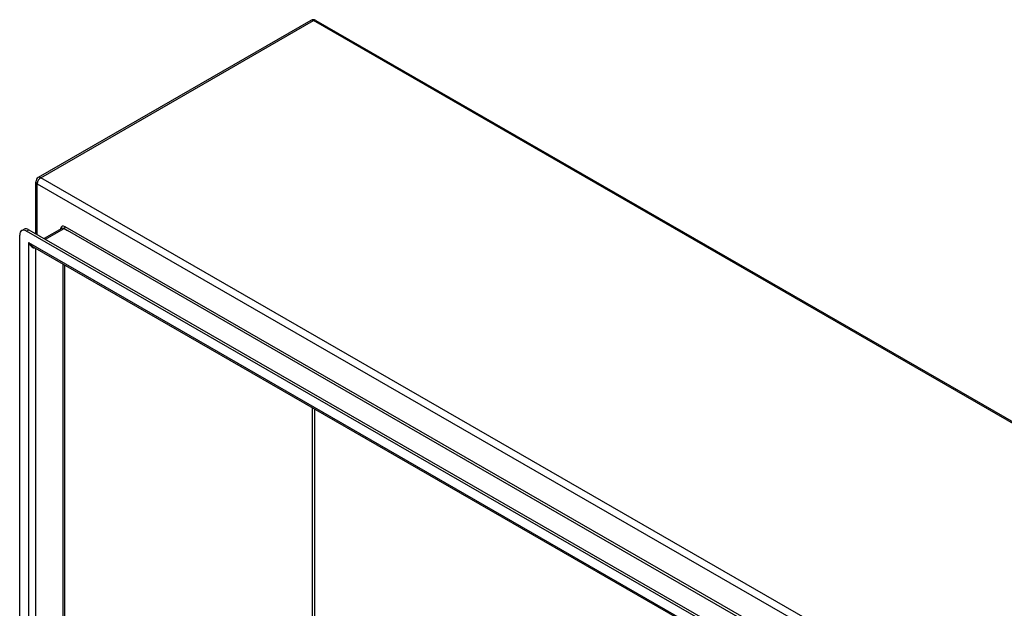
# Model space of a CAD drawing. Header units: inches. Extents: x 11 to 247, y 21 to 122.
# Tile 59 of 60: x 207 to 227, y 104 to 116. Entities that reach past the tile are written whole.
import ezdxf

# ---------------------------------------------------------------- set-up
doc = ezdxf.new("R2010")
doc.units = ezdxf.units.IN
doc.header["$MEASUREMENT"] = 0
doc.layers.add('Visible Edges(ANSI)', color=7, linetype='Continuous', lineweight=25)
doc.layers.add('Visible Tangent Edges(ANSI)', color=7, linetype='Continuous', lineweight=25)

msp = doc.modelspace()

# ---------------------------------------------------------------- linework, layer by layer
at = {"layer": 'Visible Edges(ANSI)'}
for p, q in [((213.035, 116.249), (207.518, 113.072)), ((213.134, 116.249), (246.935, 96.784)), ((207.469, 111.934), (207.469, 112.986)), ((207.183, 111.997), (207.231, 112.025)), ((240.22, 93.019), (207.281, 111.987)), ((207.329, 112.015), (240.268, 93.047)), ((207.991, 112.042), (207.637, 111.838)), ((207.142, 98.349), (207.142, 111.906)), ((240.134, 92.826), (207.408, 111.672)), ((208.047, 111.304), (208.047, 98.729))]:
    msp.add_line(p, q, dxfattribs=at)
for centre, start, end in [((213.084, 116.163), 60.064, 119.936), ((207.568, 112.986), 119.936, 180)]:
    msp.add_arc(centre, 0.099, start, end, dxfattribs=at)
for centre, end_param in [((207.281, 111.826), 7.070517), ((207.329, 111.854), 6.283185)]:
    msp.add_ellipse(centre, major_axis=(-0.098, 0.171), ratio=0.578093, start_param=5.499721, end_param=end_param, dxfattribs=at)
at = {"layer": 'Visible Tangent Edges(ANSI)'}
for p, q in [((207.568, 113.067), (213.084, 116.244)), ((246.886, 96.779), (213.084, 116.244)), ((241.369, 93.603), (207.568, 113.067)), ((207.498, 112.946), (241.299, 93.481)), ((207.498, 111.918), (207.498, 112.946)), ((207.281, 111.987), (207.329, 112.015)), ((207.665, 111.821), (208.04, 112.037)), ((208.04, 112.037), (208.111, 111.996)), ((240.734, 93.26), (208.062, 112.075)), ((240.641, 93.263), (208.111, 111.996)), ((207.322, 111.755), (240.178, 92.834)), ((207.322, 111.755), (207.322, 98.293)), ((207.462, 111.64), (207.462, 98.399)), ((208.018, 98.72), (208.018, 111.32)), ((213.063, 101.622), (213.063, 108.415)), ((213.106, 108.39), (213.106, 101.622))]:
    msp.add_line(p, q, dxfattribs=at)
for centre, major_axis, ratio, start_param, end_param in [((213.084, 116.163), (-0.0494, 0.0858), 0.578093, 5.499721, 6.283185), ((213.084, 116.163), (0.0494, 0.0858), 0.578093, 0, 0.783464), ((207.568, 112.986), (-0.099, 0), 0.575862, 0, 0.785398), ((207.568, 112.986), (-0.0494, -0.0858), 0.578093, 3.925057, 5.495853), ((207.568, 112.986), (-0.0494, 0.0858), 0.578093, 5.499721, 6.283185), ((208.062, 111.969), (-0.065, 0.113), 0.578093, 5.499721, 6.988298), ((208.04, 111.956), (-0.0494, 0.0858), 0.578093, 5.499721, 6.283185), ((208.04, 112.062), (0.0155, 0.0269), 0.578093, 3.925057, 5.495853), ((207.392, 111.795), (0.095, -0.132), 0.494861, 4.660263, 5.447595), ((207.392, 111.795), (0.066, -0.148), 0.494835, 4.763011, 6.227417)]:
    msp.add_ellipse(centre, major_axis=major_axis, ratio=ratio, start_param=start_param, end_param=end_param, dxfattribs=at)

doc.saveas('drawing.dxf')
